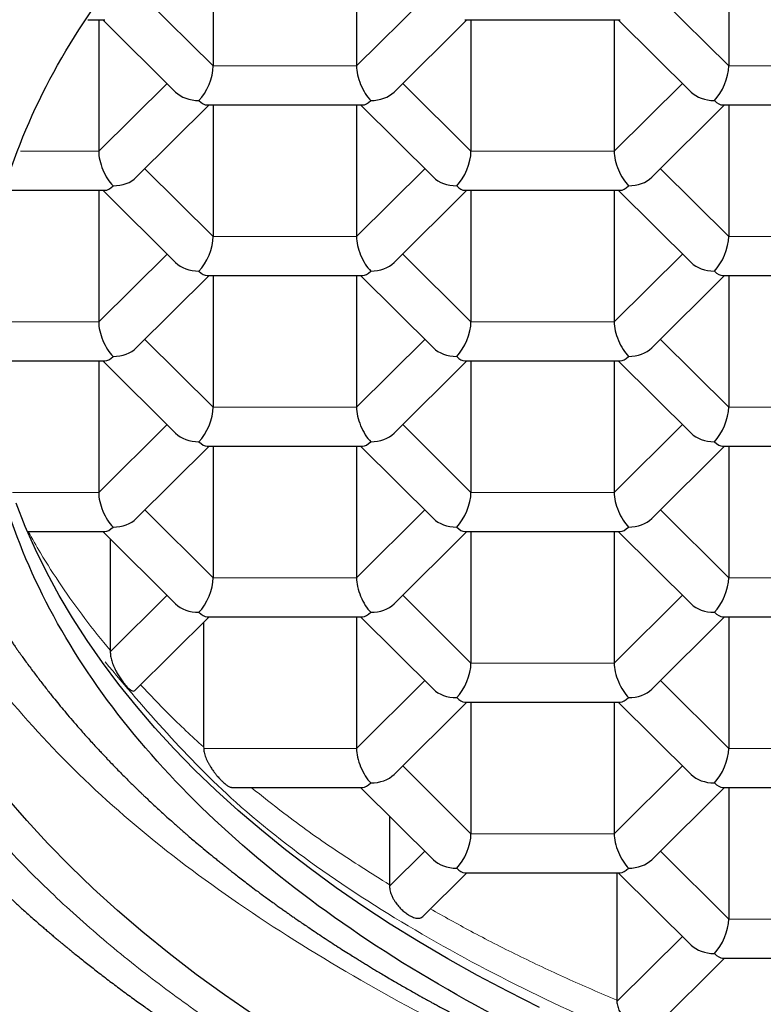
# Model space of a CAD drawing. Header units: millimetres. Extents: x 8 to 532, y 12 to 403.
# Tile 23 of 46: x 272 to 276, y 334 to 339. Entities that reach past the tile are written whole.
import ezdxf

# ---------------------------------------------------------------- set-up
doc = ezdxf.new("R2010")
doc.units = ezdxf.units.MM

msp = doc.modelspace()

# ---------------------------------------------------------------- linework, layer by layer
at = {"color": 7, "linetype": 'Continuous', "lineweight": 30}
for p, q in [((273.144, 339.4248), (273.144, 338.7611)), ((273.8657, 339.4248), (273.8657, 338.7611)), ((275.742, 339.4248), (275.742, 338.7611)), ((272.5119, 338.9946), (272.5974, 338.9946)), ((272.5666, 338.9946), (272.5666, 338.3309)), ((272.5872, 338.9946), (272.9543, 338.6299)), ((274.0553, 338.6299), (274.4224, 338.9946)), ((274.4122, 338.9946), (275.1955, 338.9946)), ((274.443, 338.9946), (274.443, 338.3309)), ((275.1647, 338.9946), (275.1647, 338.3309)), ((275.1853, 338.9946), (275.5524, 338.6299)), ((272.7562, 338.1997), (273.1233, 338.5644)), ((273.1132, 338.5644), (273.8964, 338.5644)), ((273.144, 338.5644), (273.144, 337.9007)), ((273.8657, 338.5644), (273.8657, 337.9007)), ((273.8863, 338.5644), (274.2534, 338.1997)), ((275.3543, 338.1997), (275.7214, 338.5644)), ((275.7113, 338.5644), (276.4945, 338.5644)), ((275.742, 338.5644), (275.742, 337.9007)), ((272.1045, 338.1342), (272.5974, 338.1342)), ((272.5666, 338.1342), (272.5666, 337.4706)), ((272.5872, 338.1342), (272.9543, 337.7695)), ((274.0553, 337.7695), (274.4224, 338.1342)), ((274.4122, 338.1342), (275.1955, 338.1342)), ((274.443, 338.1342), (274.443, 337.4706)), ((275.1647, 338.1342), (275.1647, 337.4706)), ((275.1853, 338.1342), (275.5524, 337.7695)), ((272.7562, 337.3394), (273.1233, 337.704)), ((273.1132, 337.704), (273.8964, 337.704)), ((273.144, 337.704), (273.144, 337.0404)), ((273.8657, 337.704), (273.8657, 337.0404)), ((273.8863, 337.704), (274.2534, 337.3394)), ((275.3543, 337.3394), (275.7214, 337.704)), ((275.7113, 337.704), (276.4945, 337.704)), ((275.742, 337.704), (275.742, 337.0404)), ((271.9859, 337.2739), (272.5974, 337.2739)), ((272.5666, 337.2739), (272.5666, 336.6102)), ((272.5872, 337.2739), (272.9543, 336.9092)), ((274.0553, 336.9092), (274.4224, 337.2739)), ((274.4122, 337.2739), (275.1955, 337.2739)), ((274.443, 337.2739), (274.443, 336.6102)), ((275.1647, 337.2739), (275.1647, 336.6102)), ((275.1853, 337.2739), (275.5524, 336.9092)), ((272.7562, 336.479), (273.1233, 336.8437)), ((273.1132, 336.8437), (273.8964, 336.8437)), ((273.144, 336.8437), (273.144, 336.18)), ((273.8657, 336.8437), (273.8657, 336.18)), ((273.8863, 336.8437), (274.2534, 336.479)), ((275.3543, 336.479), (275.7214, 336.8437)), ((275.7113, 336.8437), (276.4945, 336.8437)), ((275.742, 336.8437), (275.742, 336.18)), ((272.2077, 336.4135), (272.5974, 336.4135)), ((272.5872, 336.4135), (272.9543, 336.0488)), ((274.0553, 336.0488), (274.4224, 336.4135)), ((274.4122, 336.4135), (275.1955, 336.4135)), ((274.443, 336.4135), (274.443, 335.7498)), ((275.1647, 336.4135), (275.1647, 335.7498)), ((275.1853, 336.4135), (275.5524, 336.0488)), ((272.6242, 336.3768), (272.6242, 335.8144)), ((272.7501, 335.6125), (273.1233, 335.9833)), ((273.1132, 335.9833), (273.8964, 335.9833)), ((273.8657, 335.9833), (273.8657, 335.3196)), ((273.8863, 335.9833), (274.2534, 335.6186)), ((275.3543, 335.6186), (275.7214, 335.9833)), ((275.7113, 335.9833), (276.4945, 335.9833)), ((275.742, 335.9833), (275.742, 335.3196)), ((273.0942, 335.9544), (273.0942, 335.327)), ((274.0553, 335.1884), (274.4224, 335.5531)), ((274.4122, 335.5531), (275.1955, 335.5531)), ((274.443, 335.5531), (274.443, 334.8895)), ((275.1647, 335.5531), (275.1647, 334.8895)), ((275.1853, 335.5531), (275.5524, 335.1884)), ((273.2392, 335.1229), (273.8964, 335.1229)), ((273.8863, 335.1229), (274.2534, 334.7583)), ((275.3543, 334.7583), (275.7214, 335.1229)), ((275.7113, 335.1229), (276.4945, 335.1229)), ((275.742, 335.1229), (275.742, 334.4593)), ((274.032, 334.9782), (274.032, 334.6319)), ((274.1998, 334.4716), (274.4224, 334.6928)), ((274.4122, 334.6928), (275.1955, 334.6928)), ((275.1782, 334.6928), (275.1782, 334.0499)), ((275.1853, 334.6928), (275.5524, 334.3281)), ((275.3676, 333.9111), (275.7214, 334.2626)), ((275.7113, 334.2626), (276.4945, 334.2626))]:
    msp.add_line(p, q, dxfattribs=at)
at = {"color": 8, "linetype": 'Continuous', "lineweight": 0}
for p, q in [((272.7996, 339.1032), (273.144, 338.7611)), ((273.8657, 338.7611), (274.21, 339.1032)), ((275.3977, 339.1032), (275.742, 338.7611)), ((273.144, 338.7611), (273.8657, 338.7611)), ((275.742, 338.7611), (276.4637, 338.7611)), ((272.5666, 338.3309), (272.9109, 338.673)), ((274.0987, 338.673), (274.443, 338.3309)), ((275.1647, 338.3309), (275.509, 338.673)), ((272.1727, 338.3309), (272.5666, 338.3309)), ((274.443, 338.3309), (275.1647, 338.3309)), ((272.7996, 338.2428), (273.144, 337.9007)), ((273.8657, 337.9007), (274.21, 338.2428)), ((275.3977, 338.2428), (275.742, 337.9007)), ((273.144, 337.9007), (273.8657, 337.9007)), ((275.742, 337.9007), (276.4637, 337.9007)), ((272.5666, 337.4706), (272.9109, 337.8126)), ((274.0987, 337.8126), (274.443, 337.4706)), ((275.1647, 337.4706), (275.509, 337.8126)), ((271.9879, 337.4706), (272.5666, 337.4706)), ((274.443, 337.4706), (275.1647, 337.4706)), ((272.7996, 337.3825), (273.144, 337.0404)), ((273.8657, 337.0404), (274.21, 337.3825)), ((275.3977, 337.3825), (275.742, 337.0404)), ((273.144, 337.0404), (273.8657, 337.0404)), ((275.742, 337.0404), (276.4637, 337.0404)), ((272.5666, 336.6102), (272.9109, 336.9523)), ((274.0987, 336.9523), (274.443, 336.6102)), ((275.1647, 336.6102), (275.509, 336.9523)), ((272.1319, 336.6102), (272.5666, 336.6102)), ((274.443, 336.6102), (275.1647, 336.6102)), ((272.7996, 336.5221), (273.144, 336.18)), ((273.8657, 336.18), (274.21, 336.5221)), ((275.3977, 336.5221), (275.742, 336.18)), ((273.144, 336.18), (273.8657, 336.18)), ((275.742, 336.18), (276.4637, 336.18)), ((272.6242, 335.807), (272.9109, 336.0919)), ((274.0987, 336.0919), (274.443, 335.7498)), ((275.1647, 335.7498), (275.509, 336.0919)), ((274.443, 335.7498), (275.1647, 335.7498)), ((273.8657, 335.3196), (274.21, 335.6617)), ((275.3977, 335.6617), (275.742, 335.3196)), ((273.0942, 335.3196), (273.8657, 335.3196)), ((275.742, 335.3196), (276.4637, 335.3196)), ((274.0987, 335.2315), (274.443, 334.8895)), ((275.1647, 334.8895), (275.509, 335.2315)), ((274.443, 334.8895), (275.1647, 334.8895)), ((274.032, 334.6245), (274.21, 334.8014)), ((275.3977, 334.8014), (275.742, 334.4593)), ((275.742, 334.4593), (276.4637, 334.4593)), ((275.1782, 334.0425), (275.509, 334.3712))]:
    msp.add_line(p, q, dxfattribs=at)
at = {"color": 7, "linetype": 'Continuous', "lineweight": 30, "flags": 128}
for points in [[(274.7882, 334.0137), (274.6302, 334.0932), (274.476, 334.175), (274.3255, 334.259), (274.1789, 334.3454), (274.0363, 334.4338), (273.8977, 334.5244), (273.7634, 334.6171), (273.6333, 334.7117), (273.5076, 334.8083), (273.3864, 334.9067), (273.2697, 335.0069), (273.1576, 335.1088), (273.0501, 335.2123), (272.9475, 335.3175), (272.8497, 335.4241), (272.7568, 335.5322), (272.6688, 335.6416), (272.5859, 335.7524), (272.508, 335.8643), (272.4353, 335.9773), (272.3678, 336.0914), (272.3055, 336.2065), (272.2484, 336.3225), (272.1967, 336.4393), (272.1504, 336.5568)], [(273.3464, 333.9757), (273.2, 334.0767), (273.0582, 334.1799), (272.9211, 334.2852), (272.7889, 334.3925), (272.6616, 334.5017), (272.5394, 334.6128), (272.4223, 334.7258), (272.3104, 334.8404), (272.2037, 334.9567), (272.1024, 335.0745)], [(274.1321, 334.4778), (274.1371, 334.4749), (274.1423, 334.4722), (274.1478, 334.4697), (274.1534, 334.4674), (274.1591, 334.4655), (274.1649, 334.464), (274.1769, 334.4627), (274.1847, 334.4635), (274.1891, 334.4648), (274.1903, 334.4652), (274.1906, 334.4654), (274.1907, 334.4654), (274.1908, 334.4654), (274.1908, 334.4654), (274.1908, 334.4654), (274.1908, 334.4654), (274.1995, 334.472)]]:
    msp.add_lwpolyline(points, dxfattribs=at)
at = {"color": 7, "linetype": 'Continuous', "lineweight": 30}
for centre, major_axis, ratio, start_param, end_param in [((273.0718, 338.6894), (0.0508, 0.1232), 0.416123, 3.922369, 5.493165), ((273.9378, 338.6894), (-0.0508, 0.1232), 0.416123, 0.79002, 2.360817), ((275.6699, 338.6894), (0.0508, 0.1232), 0.416123, 3.922369, 5.493165), ((273.0718, 338.6894), (0.1443, 0), 0.709406, 3.761702, 4.712389), ((273.9378, 338.6894), (0.1443, 0), 0.709406, 4.712389, 5.663076), ((275.6699, 338.6894), (0.1443, 0), 0.709406, 3.761702, 4.712389), ((273.0718, 338.6894), (-0.0508, 0.1232), 0.416123, 2.360817, 2.971682), ((273.9378, 338.6894), (0.0508, 0.1232), 0.416123, 3.311504, 3.922369), ((275.6699, 338.6894), (-0.0508, 0.1232), 0.416123, 2.360817, 2.971682), ((272.6388, 338.2592), (-0.0508, 0.1232), 0.416123, 0.79002, 2.360817), ((274.3708, 338.2592), (0.0508, 0.1232), 0.416123, 3.922369, 5.493165), ((275.2369, 338.2592), (-0.0508, 0.1232), 0.416123, 0.79002, 2.360817), ((272.6388, 338.2592), (0.1443, 0), 0.709406, 4.712389, 5.663076), ((274.3708, 338.2592), (0.1443, 0), 0.709406, 3.761702, 4.712389), ((275.2369, 338.2592), (0.1443, 0), 0.709406, 4.712389, 5.663076), ((272.6388, 338.2592), (0.0508, 0.1232), 0.416123, 3.311504, 3.922369), ((274.3708, 338.2592), (-0.0508, 0.1232), 0.416123, 2.360817, 2.971682), ((275.2369, 338.2592), (0.0508, 0.1232), 0.416123, 3.311504, 3.922369), ((273.0718, 337.829), (0.0508, 0.1232), 0.416123, 3.922369, 5.493165), ((273.9378, 337.829), (-0.0508, 0.1232), 0.416123, 0.79002, 2.360817), ((275.6699, 337.829), (0.0508, 0.1232), 0.416123, 3.922369, 5.493165), ((273.0718, 337.829), (0.1443, 0), 0.709406, 3.761702, 4.712389), ((273.9378, 337.829), (0.1443, 0), 0.709406, 4.712389, 5.663076), ((275.6699, 337.829), (0.1443, 0), 0.709406, 3.761702, 4.712389), ((273.0718, 337.829), (-0.0508, 0.1232), 0.416123, 2.360817, 2.971682), ((273.9378, 337.829), (0.0508, 0.1232), 0.416123, 3.311504, 3.922369), ((275.6699, 337.829), (-0.0508, 0.1232), 0.416123, 2.360817, 2.971682), ((272.6388, 337.3989), (-0.0508, 0.1232), 0.416123, 0.79002, 2.360817), ((274.3708, 337.3989), (0.0508, 0.1232), 0.416123, 3.922369, 5.493165), ((275.2369, 337.3989), (-0.0508, 0.1232), 0.416123, 0.79002, 2.360817), ((272.6388, 337.3989), (0.1443, 0), 0.709406, 4.712389, 5.663076), ((274.3708, 337.3989), (0.1443, 0), 0.709406, 3.761702, 4.712389), ((275.2369, 337.3989), (0.1443, 0), 0.709406, 4.712389, 5.663076), ((272.6388, 337.3989), (0.0508, 0.1232), 0.416123, 3.311504, 3.922369), ((274.3708, 337.3989), (-0.0508, 0.1232), 0.416123, 2.360817, 2.971682), ((275.2369, 337.3989), (0.0508, 0.1232), 0.416123, 3.311504, 3.922369), ((273.0718, 336.9687), (0.0508, 0.1232), 0.416123, 3.922369, 5.493165), ((273.9378, 336.9687), (-0.0508, 0.1232), 0.416123, 0.79002, 2.360817), ((275.6699, 336.9687), (0.0508, 0.1232), 0.416123, 3.922369, 5.493165), ((273.0718, 336.9687), (0.1443, 0), 0.709406, 3.761702, 4.712389), ((273.9378, 336.9687), (0.1443, 0), 0.709406, 4.712389, 5.663076), ((275.6699, 336.9687), (0.1443, 0), 0.709406, 3.761702, 4.712389), ((273.0718, 336.9687), (-0.0508, 0.1232), 0.416123, 2.360817, 2.971682), ((273.9378, 336.9687), (0.0508, 0.1232), 0.416123, 3.311504, 3.922369), ((275.6699, 336.9687), (-0.0508, 0.1232), 0.416123, 2.360817, 2.971682), ((272.6388, 336.5385), (-0.0508, 0.1232), 0.416123, 0.79002, 2.360817), ((274.3708, 336.5385), (0.0508, 0.1232), 0.416123, 3.922369, 5.493165), ((275.2369, 336.5385), (-0.0508, 0.1232), 0.416123, 0.79002, 2.360817), ((272.6388, 336.5385), (0.1443, 0), 0.709406, 4.712389, 5.663076), ((274.3708, 336.5385), (0.1443, 0), 0.709406, 3.761702, 4.712389), ((275.2369, 336.5385), (0.1443, 0), 0.709406, 4.712389, 5.663076), ((272.6388, 336.5385), (0.0508, 0.1232), 0.416123, 3.311504, 3.922369), ((274.3708, 336.5385), (-0.0508, 0.1232), 0.416123, 2.360817, 2.971682), ((275.2369, 336.5385), (0.0508, 0.1232), 0.416123, 3.311504, 3.922369), ((273.0718, 336.1083), (0.0508, 0.1232), 0.416123, 3.922369, 5.493165), ((273.9378, 336.1083), (-0.0508, 0.1232), 0.416123, 0.79002, 2.360817), ((275.6699, 336.1083), (0.0508, 0.1232), 0.416123, 3.922369, 5.493165), ((273.0718, 336.1083), (0.1443, 0), 0.709406, 3.761702, 4.712389), ((273.9378, 336.1083), (0.1443, 0), 0.709406, 4.712389, 5.663076), ((275.6699, 336.1083), (0.1443, 0), 0.709406, 3.761702, 4.712389), ((273.0718, 336.1083), (-0.0508, 0.1232), 0.416123, 2.360817, 2.971682), ((273.9378, 336.1083), (0.0508, 0.1232), 0.416123, 3.311504, 3.922369), ((275.6699, 336.1083), (-0.0508, 0.1232), 0.416123, 2.360817, 2.971682), ((274.3708, 335.6781), (0.0508, 0.1232), 0.416123, 3.922369, 5.493165), ((275.2369, 335.6781), (-0.0508, 0.1232), 0.416123, 0.79002, 2.360817), ((274.3708, 335.6781), (0.1443, 0), 0.709406, 3.761702, 4.712389), ((275.2369, 335.6781), (0.1443, 0), 0.709406, 4.712389, 5.663076), ((274.3708, 335.6781), (-0.0508, 0.1232), 0.416123, 2.360817, 2.971682), ((275.2369, 335.6781), (0.0508, 0.1232), 0.416123, 3.311504, 3.922369), ((273.9378, 335.2479), (-0.0508, 0.1232), 0.416123, 0.79002, 2.360817), ((275.6699, 335.2479), (0.0508, 0.1232), 0.416123, 3.922369, 5.493165), ((273.9378, 335.2479), (0.1443, 0), 0.709406, 4.712389, 5.663076), ((275.6699, 335.2479), (0.1443, 0), 0.709406, 3.761702, 4.712389), ((273.9378, 335.2479), (0.0508, 0.1232), 0.416123, 3.311504, 3.922369), ((275.6699, 335.2479), (-0.0508, 0.1232), 0.416123, 2.360817, 2.971682), ((274.3708, 334.8178), (0.0508, 0.1232), 0.416123, 3.922369, 5.493165), ((275.2369, 334.8178), (-0.0508, 0.1232), 0.416123, 0.79002, 2.360817), ((274.3708, 334.8178), (0.1443, 0), 0.709406, 3.761702, 4.712389), ((275.2369, 334.8178), (0.1443, 0), 0.709406, 4.712389, 5.663076), ((274.3708, 334.8178), (-0.0508, 0.1232), 0.416123, 2.360817, 2.971682), ((275.2369, 334.8178), (0.0508, 0.1232), 0.416123, 3.311504, 3.922369), ((275.6699, 334.3876), (0.0508, 0.1232), 0.416123, 3.922369, 5.493165), ((275.6699, 334.3876), (0.1443, 0), 0.709406, 3.761702, 4.712389), ((275.6699, 334.3876), (-0.0508, 0.1232), 0.416123, 2.360817, 2.971682)]:
    msp.add_ellipse(centre, major_axis=major_axis, ratio=ratio, start_param=start_param, end_param=end_param, dxfattribs=at)
at = {"color": 8, "linetype": 'Continuous', "lineweight": 0}
msp.add_open_spline([(270.65, 337.5628), (270.6654, 337.7968), (270.6963, 338.2648), (270.9447, 338.9548), (271.3365, 339.621), (271.8796, 340.252), (272.5609, 340.8369), (273.3697, 341.3658), (274.2918, 341.8297), (275.3116, 342.2205), (276.4117, 342.532), (277.5731, 342.7567), (278.7761, 342.8992), (279.592, 342.9169), (280, 342.9258)], degree=3, dxfattribs=at)
for points, knots in [([(280, 342.3687), (279.9178, 342.3683), (279.7533, 342.3674), (279.5067, 342.3613), (279.2604, 342.3516), (279.0146, 342.3379), (278.7711, 342.3205), (278.5298, 342.2994), (278.2911, 342.2747), (278.0536, 342.2464), (277.816, 342.2141), (277.5783, 342.1779), (277.3409, 342.1377), (277.1056, 342.0937), (276.8725, 342.046), (276.6418, 341.9946), (276.4137, 341.9396), (276.1883, 341.8809), (275.9659, 341.8187), (275.7465, 341.753), (275.5304, 341.6839), (275.3178, 341.6113), (275.1087, 341.5354), (274.9034, 341.4562), (274.7076, 341.376), (274.521, 341.2953), (274.3435, 341.2143), (274.1696, 341.1308), (273.9995, 341.0448), (273.8332, 340.9563), (273.666, 340.8628), (273.4986, 340.764), (273.3315, 340.6597), (273.1694, 340.5529), (273.0125, 340.4435), (272.8618, 340.3324), (272.7174, 340.2196), (272.5791, 340.1053), (272.4463, 339.9889), (272.3181, 339.8697), (272.1949, 339.7478), (272.0767, 339.623), (271.9647, 339.4965), (271.8587, 339.3682), (271.759, 339.2383), (271.6655, 339.1069), (271.5784, 338.9741), (271.4977, 338.8399), (271.4236, 338.7045), (271.356, 338.568), (271.2949, 338.4305), (271.2406, 338.292), (271.1929, 338.1528), (271.1531, 338.0167), (271.1206, 337.884), (271.0947, 337.7548), (271.0746, 337.6252), (271.0602, 337.4954), (271.0515, 337.3654), (271.0485, 337.2315), (271.0518, 337.0938), (271.062, 336.9523), (271.079, 336.811), (271.1028, 336.67), (271.1333, 336.5303), (271.1701, 336.392), (271.2132, 336.2551), (271.2628, 336.1189), (271.3191, 335.9826), (271.3824, 335.8464), (271.4527, 335.7103), (271.5295, 335.5753), (271.6128, 335.4416), (271.7025, 335.3093), (271.7985, 335.1784), (271.9008, 335.0492), (272.0093, 334.9216), (272.1239, 334.7957), (272.2445, 334.6717), (272.371, 334.5497), (272.5034, 334.4298), (272.6415, 334.312), (272.7812, 334.1996), (272.9218, 334.0925), (273.0629, 333.9907), (273.2085, 333.8909), (273.3584, 333.7932), (273.5126, 333.6978), (273.6756, 333.6019), (273.8477, 333.5058), (274.0294, 333.41), (274.2156, 333.317), (274.4061, 333.227), (274.5998, 333.1405), (274.7964, 333.0577), (274.9956, 332.9784), (275.1984, 332.9022), (275.4062, 332.8287), (275.6189, 332.758), (275.8363, 332.6903), (276.0569, 332.626), (276.2805, 332.5653), (276.507, 332.5081), (276.7362, 332.4545), (276.9678, 332.4046), (277.2018, 332.3584), (277.4379, 332.3159), (277.676, 332.2771), (277.9158, 332.2421), (278.1573, 332.211), (278.4001, 332.1837), (278.6374, 332.1609), (278.8689, 332.1422), (279.0942, 332.1274), (279.3202, 332.1159), (279.5466, 332.1077), (279.7732, 332.1026), (279.9244, 332.102), (280, 332.1016)], [0, 0, 0, 0, 0.008774, 0.017551, 0.02633, 0.035111, 0.043893, 0.052519, 0.061145, 0.069771, 0.078398, 0.087201, 0.096003, 0.104805, 0.113607, 0.122408, 0.131209, 0.14001, 0.14881, 0.15761, 0.16641, 0.175209, 0.184009, 0.192808, 0.201608, 0.209674, 0.21774, 0.225806, 0.233872, 0.241938, 0.250005, 0.258785, 0.267566, 0.276346, 0.285127, 0.293908, 0.302532, 0.311157, 0.319781, 0.328405, 0.337205, 0.346005, 0.354805, 0.363605, 0.372405, 0.381204, 0.390004, 0.398803, 0.407602, 0.416401, 0.425199, 0.433998, 0.442796, 0.451594, 0.45966, 0.467725, 0.47579, 0.483855, 0.49192, 0.499986, 0.508765, 0.517545, 0.526325, 0.535105, 0.543886, 0.552511, 0.561135, 0.56976, 0.578385, 0.587187, 0.595989, 0.604791, 0.613593, 0.622395, 0.631198, 0.64, 0.648802, 0.657604, 0.666406, 0.675208, 0.68401, 0.692811, 0.701612, 0.709679, 0.717746, 0.725813, 0.73388, 0.741946, 0.750012, 0.758791, 0.767571, 0.77635, 0.785129, 0.793908, 0.802531, 0.811153, 0.819776, 0.828398, 0.837197, 0.845996, 0.854795, 0.863595, 0.872394, 0.881194, 0.889995, 0.898795, 0.907596, 0.916397, 0.925197, 0.933998, 0.942799, 0.9516, 0.959668, 0.967735, 0.975802, 0.983868, 0.991934, 1, 1, 1, 1]), ([(275.7068, 333.3959), (275.5148, 333.4515), (274.8116, 333.6551), (273.7799, 334.1782), (272.6745, 334.9349), (271.87, 335.8107), (271.3668, 336.712), (271.3033, 337.3219), (271.274, 337.6035)], [0, 0, 0, 0, 0.071759, 0.262853, 0.453946, 0.64504, 0.836133, 1, 1, 1, 1]), ([(272.2119, 336.4135), (272.2318, 336.3775), (272.2829, 336.2852), (272.3778, 336.1391), (272.494, 335.975), (272.5808, 335.8679), (272.6242, 335.8144)], [0, 0, 0, 0, 0.175867, 0.450578, 0.725289, 1, 1, 1, 1]), ([(280, 332.981), (279.4693, 332.9983), (278.4079, 333.0329), (276.8775, 333.3096), (275.4652, 333.739), (274.2343, 334.3233), (273.2395, 334.9987), (272.803, 335.5144), (272.5987, 335.7558)], [0, 0, 0, 0, 0.170053, 0.340107, 0.51016, 0.680214, 0.850267, 1, 1, 1, 1]), ([(272.778, 335.6402), (272.8246, 335.5905), (272.9243, 335.4842), (273.0352, 335.3816), (273.0942, 335.327)], [0, 0, 0, 0, 0.467623, 1, 1, 1, 1]), ([(273.3356, 335.1229), (273.39, 335.0791), (273.5238, 334.9712), (273.7554, 334.8067), (273.9398, 334.6902), (274.032, 334.6319)], [0, 0, 0, 0, 0.254608, 0.627304, 1, 1, 1, 1]), ([(274.2387, 334.5103), (274.3059, 334.4725), (274.4489, 334.3922), (274.6782, 334.2757), (274.9233, 334.1592), (275.0932, 334.0863), (275.1782, 334.0499)], [0, 0, 0, 0, 0.228157, 0.485438, 0.742719, 1, 1, 1, 1])]:
    msp.add_open_spline(points, degree=3, knots=knots, dxfattribs=at)
at = {"color": 7, "linetype": 'Continuous', "lineweight": 30}
msp.add_open_spline([(280, 332.7551), (279.6498, 332.7627), (278.9495, 332.7779), (277.917, 332.9001), (276.9202, 333.093), (275.976, 333.3604), (275.1007, 333.6958), (274.3092, 334.0939), (273.6151, 334.5479), (273.0303, 335.05), (272.5647, 335.5915), (272.2263, 336.1633), (272.0209, 336.7555), (271.952, 337.358), (272.0209, 337.9606), (272.2263, 338.5528), (272.5647, 339.1245), (273.0303, 339.6661), (273.6151, 340.1681), (274.3092, 340.6221), (275.1007, 341.0203), (275.976, 341.3556), (276.9202, 341.623), (277.917, 341.8159), (278.9495, 341.9382), (279.6498, 341.9534), (280, 341.961)], degree=3, dxfattribs=at)
for points, knots in [([(270.6495, 337.5625), (270.6496, 337.5533), (270.6496, 337.534), (270.65, 337.5078), (270.6505, 337.4831), (270.6512, 337.4579), (270.652, 337.4335), (270.653, 337.4099), (270.6541, 337.3872), (270.6555, 337.3616), (270.6574, 337.3326), (270.6599, 337.2987), (270.6629, 337.2634), (270.6666, 337.224), (270.6713, 337.1803), (270.6773, 337.1314), (270.683, 337.0899), (270.688, 337.0565), (270.6918, 337.0319), (270.6957, 337.0079), (270.6995, 336.9856), (270.7029, 336.9666), (270.706, 336.9498), (270.7091, 336.9333), (270.7126, 336.9147), (270.7168, 336.8937), (270.7214, 336.8714), (270.7262, 336.8486), (270.7311, 336.8264), (270.7359, 336.8053), (270.7404, 336.7861), (270.7444, 336.769), (270.7481, 336.7539), (270.7517, 336.7394), (270.7564, 336.7205), (270.7628, 336.6957), (270.7709, 336.6657), (270.7794, 336.6349), (270.7882, 336.6044), (270.7971, 336.5744), (270.806, 336.5452), (270.8147, 336.5178), (270.8231, 336.4917), (270.8313, 336.4668), (270.8398, 336.4418), (270.8483, 336.4174), (270.8566, 336.3942), (270.8645, 336.3722), (270.8725, 336.3505), (270.8811, 336.3277), (270.8906, 336.303), (270.9009, 336.2767), (270.9117, 336.2498), (270.9225, 336.2235), (270.9336, 336.1972), (270.9446, 336.1713), (270.9552, 336.1469), (270.9636, 336.128), (270.9702, 336.1133), (270.976, 336.1006), (270.9829, 336.0856), (270.9916, 336.0667), (271.0017, 336.0453), (271.0125, 336.0227), (271.0226, 336.0018), (271.032, 335.9829), (271.0404, 335.9659), (271.0482, 335.9505), (271.0553, 335.9366), (271.0618, 335.924), (271.0681, 335.9117), (271.0751, 335.8983), (271.0835, 335.8823), (271.0935, 335.8637), (271.112, 335.8294), (271.139, 335.7807), (271.1668, 335.7326), (271.1863, 335.6996), (271.1967, 335.6824), (271.2054, 335.668), (271.2126, 335.6561), (271.2193, 335.6452), (271.2279, 335.6313), (271.2396, 335.6125), (271.2548, 335.5884), (271.269, 335.5663), (271.2813, 335.5473), (271.2912, 335.5322), (271.3017, 335.5164), (271.3127, 335.4999), (271.3242, 335.4827), (271.3362, 335.4651), (271.3478, 335.4482), (271.3584, 335.4328), (271.3674, 335.42), (271.3747, 335.4097), (271.3808, 335.401), (271.3866, 335.3928), (271.3929, 335.3839), (271.4029, 335.37), (271.4173, 335.35), (271.4372, 335.323), (271.4602, 335.292), (271.4866, 335.2571), (271.5105, 335.2262), (271.5301, 335.2012), (271.5433, 335.1846), (271.5543, 335.1708), (271.563, 335.1599), (271.5702, 335.1511), (271.5783, 335.1411), (271.5888, 335.1282), (271.6024, 335.1116), (271.6202, 335.0901), (271.6422, 335.0639), (271.6685, 335.033), (271.6972, 335), (271.7222, 334.9715), (271.7423, 334.9491), (271.7556, 334.9342), (271.7667, 334.9219), (271.7753, 334.9125), (271.7817, 334.9055), (271.7897, 334.8969), (271.8011, 334.8845), (271.8168, 334.8676), (271.8349, 334.8483), (271.8551, 334.8269), (271.8783, 334.8027), (271.9013, 334.7789), (271.9237, 334.7561), (271.9448, 334.7347), (271.9676, 334.712), (271.9921, 334.6878), (272.0181, 334.6624), (272.0424, 334.639), (272.0633, 334.6191), (272.0795, 334.6037), (272.0935, 334.5906), (272.1063, 334.5786), (272.119, 334.5669), (272.1342, 334.5528), (272.1521, 334.5364), (272.1727, 334.5176), (272.1942, 334.4983), (272.2177, 334.4773), (272.2442, 334.4539), (272.2689, 334.4323), (272.2908, 334.4134), (272.3092, 334.3976), (272.3281, 334.3815), (272.3466, 334.3659), (272.3631, 334.352), (272.377, 334.3405), (272.388, 334.3313), (272.3971, 334.3238), (272.4074, 334.3153), (272.421, 334.3042), (272.4391, 334.2894), (272.4607, 334.272), (272.4851, 334.2524), (272.5113, 334.2316), (272.5496, 334.2015), (272.5997, 334.1628), (272.6517, 334.1235), (272.6933, 334.0926), (272.7244, 334.0697), (272.755, 334.0475), (272.784, 334.0267), (272.8102, 334.008), (272.833, 333.9919), (272.8524, 333.9783), (272.8686, 333.967), (272.8806, 333.9587), (272.8893, 333.9527), (272.8968, 333.9475), (272.9059, 333.9413), (272.9176, 333.9332), (272.9321, 333.9233), (272.9505, 333.9108), (272.9728, 333.8958), (272.9978, 333.8791), (273.023, 333.8624), (273.0533, 333.8425), (273.088, 333.8198), (273.1269, 333.7949), (273.1646, 333.771), (273.2028, 333.747), (273.2433, 333.7219), (273.2792, 333.6999), (273.31, 333.6813), (273.3339, 333.6669), (273.3564, 333.6536), (273.3757, 333.6421), (273.3912, 333.633), (273.4027, 333.6262), (273.4107, 333.6215), (273.4168, 333.618), (273.4248, 333.6133), (273.437, 333.6063), (273.4544, 333.5962), (273.4758, 333.5838), (273.5014, 333.5693), (273.5308, 333.5526), (273.5641, 333.5339), (273.6013, 333.5133), (273.6426, 333.4906), (273.7354, 333.4403), (273.8805, 333.3644), (274.0801, 333.2658), (274.2848, 333.1702), (274.4506, 333.0973), (274.5746, 333.0449), (274.6537, 333.0122), (274.7308, 332.981), (274.804, 332.952), (274.8726, 332.9254), (274.9302, 332.9035), (274.9776, 332.8857), (275.0157, 332.8716), (275.0515, 332.8584), (275.085, 332.8462), (275.1163, 332.8349), (275.1446, 332.8248), (275.1675, 332.8167), (275.1842, 332.8108), (275.196, 332.8067), (275.2072, 332.8028), (275.2205, 332.7981), (275.2375, 332.7922), (275.2578, 332.7852), (275.2805, 332.7774), (275.305, 332.769), (275.3382, 332.7578), (275.3808, 332.7435), (275.4341, 332.7259), (275.4913, 332.7072), (275.5579, 332.686), (275.6345, 332.662), (275.7219, 332.6353), (275.8155, 332.6075), (275.9128, 332.5794), (276.0112, 332.5518), (276.1253, 332.5208), (276.2538, 332.4871), (276.3957, 332.4517), (276.5319, 332.4191), (276.6623, 332.3894), (276.7866, 332.3622), (276.8854, 332.3415), (276.9601, 332.3263), (277.0123, 332.3159), (277.0637, 332.3059), (277.1163, 332.2958), (277.1789, 332.2841), (277.2536, 332.2704), (277.3417, 332.2548), (277.437, 332.2386), (277.5395, 332.2219), (277.6494, 332.2047), (277.7642, 332.1878), (277.8836, 332.171), (278.0075, 332.1547), (278.1381, 332.1386), (278.2754, 332.1229), (278.4194, 332.1077), (278.5701, 332.0933), (278.7275, 332.0799), (278.8917, 332.0675), (279.0626, 332.0565), (279.2392, 332.0471), (279.4211, 332.0394), (279.6085, 332.0337), (279.8021, 332.03), (279.9334, 332.0296), (280, 332.0293)], [0, 0, 0, 0, 0.0025853, 0.0053812, 0.0083495, 0.0112513, 0.0140602, 0.016776, 0.0193782, 0.0218519, 0.0255095, 0.029254, 0.0331727, 0.0370828, 0.0422738, 0.0477065, 0.0533867, 0.0561028, 0.0588398, 0.061591, 0.0641145, 0.0662869, 0.0679621, 0.0697227, 0.0718025, 0.0742006, 0.0767399, 0.0792878, 0.0818443, 0.0841944, 0.0863885, 0.0883049, 0.0899438, 0.0914525, 0.0931888, 0.0963188, 0.0998228, 0.1033041, 0.1067515, 0.1101548, 0.1134614, 0.116664, 0.1194874, 0.1223133, 0.1251617, 0.1280061, 0.1306654, 0.1331056, 0.1355511, 0.1380946, 0.1409298, 0.1440443, 0.1471699, 0.1501972, 0.1531262, 0.1562892, 0.1591572, 0.161598, 0.1628511, 0.1642858, 0.1660293, 0.1680815, 0.1708696, 0.1735422, 0.1759852, 0.1781985, 0.1801823, 0.1819473, 0.1836405, 0.1850916, 0.186393, 0.1879608, 0.1898452, 0.1920462, 0.1945638, 0.2020327, 0.2093832, 0.2117783, 0.2138725, 0.2156015, 0.2169654, 0.2181572, 0.2195183, 0.2220125, 0.2249408, 0.2282792, 0.2300313, 0.2318702, 0.233796, 0.2358086, 0.237908, 0.2400942, 0.2422641, 0.2441293, 0.2457384, 0.2469945, 0.2479505, 0.2489447, 0.2500372, 0.2512278, 0.2541099, 0.2574494, 0.2612944, 0.2656545, 0.2705294, 0.272941, 0.2750627, 0.2768069, 0.2781735, 0.2791791, 0.2801699, 0.2819761, 0.2840867, 0.2865017, 0.2901644, 0.2941306, 0.2983799, 0.3029122, 0.3051436, 0.3071073, 0.3087017, 0.3099268, 0.3107826, 0.3114435, 0.3133151, 0.3156377, 0.3180925, 0.3209067, 0.3240848, 0.327688, 0.3303368, 0.3331829, 0.3362261, 0.3394665, 0.342904, 0.3464682, 0.3489369, 0.351014, 0.3527164, 0.3543191, 0.355919, 0.3575162, 0.3600975, 0.3626716, 0.3652507, 0.3681134, 0.3713745, 0.3750341, 0.377127, 0.379331, 0.3816459, 0.383942, 0.3859195, 0.38754, 0.3888417, 0.3898248, 0.390745, 0.392465, 0.3945773, 0.3970818, 0.3999778, 0.4030323, 0.4060596, 0.4130874, 0.4199639, 0.4234066, 0.4268102, 0.4301746, 0.433365, 0.4361913, 0.4386113, 0.4406788, 0.4423939, 0.4437567, 0.4444695, 0.4451585, 0.4461161, 0.4473527, 0.4488683, 0.4506628, 0.4531359, 0.4558233, 0.4584292, 0.4609487, 0.465148, 0.469083, 0.4727673, 0.4765486, 0.4805788, 0.484858, 0.4872178, 0.4896467, 0.4919073, 0.4937899, 0.4952946, 0.4964047, 0.4971503, 0.4976208, 0.4981705, 0.4994663, 0.5011445, 0.5032051, 0.5056479, 0.5084729, 0.5116195, 0.5151345, 0.519018, 0.5232679, 0.5411403, 0.5590606, 0.5770291, 0.5950462, 0.6017852, 0.6085285, 0.6150205, 0.6210921, 0.6267433, 0.6319744, 0.6352606, 0.6383563, 0.6412616, 0.6439765, 0.6465009, 0.648835, 0.6508184, 0.652006, 0.6528705, 0.6536428, 0.6547095, 0.6560766, 0.6577117, 0.6595672, 0.6615208, 0.66357, 0.6674672, 0.6716692, 0.6761762, 0.6809879, 0.6873089, 0.6940888, 0.7013272, 0.7089558, 0.7164816, 0.7238072, 0.7349143, 0.7455275, 0.755647, 0.7652731, 0.774406, 0.7830461, 0.7869483, 0.7907411, 0.7944245, 0.798159, 0.8021648, 0.8080045, 0.8143409, 0.821174, 0.8285038, 0.8363302, 0.8446532, 0.8529553, 0.8616989, 0.8708837, 0.8805098, 0.890577, 0.9010854, 0.9120347, 0.9234249, 0.9352559, 0.9475275, 0.9600088, 0.9729147, 0.9862452, 1, 1, 1, 1]), ([(271.6377, 336.8371), (271.6395, 336.8315), (271.6446, 336.8158), (271.6529, 336.7916), (271.6619, 336.7657), (271.6696, 336.7441), (271.676, 336.7266), (271.6832, 336.7073), (271.692, 336.6837), (271.7027, 336.6561), (271.7128, 336.6303), (271.7222, 336.6069), (271.7315, 336.5844), (271.7401, 336.5638), (271.7496, 336.5415), (271.7609, 336.5154), (271.7751, 336.4834), (271.7908, 336.4489), (271.8072, 336.4141), (271.8232, 336.3807), (271.8376, 336.3515), (271.8502, 336.3264), (271.8603, 336.3065), (271.8693, 336.2891), (271.8781, 336.2723), (271.8878, 336.254), (271.8987, 336.2335), (271.9111, 336.2108), (271.9254, 336.1849), (271.9418, 336.1559), (271.9598, 336.1244), (271.9787, 336.0922), (271.9971, 336.0615), (272.0141, 336.0338), (272.0281, 336.0112), (272.0397, 335.9926), (272.0501, 335.9763), (272.0613, 335.9589), (272.0741, 335.9391), (272.0884, 335.9174), (272.1032, 335.8952), (272.1172, 335.8744), (272.1301, 335.8555), (272.1418, 335.8385), (272.1526, 335.823), (272.1623, 335.8092), (272.1716, 335.796), (272.1829, 335.7802), (272.1974, 335.7602), (272.2147, 335.7365), (272.233, 335.7117), (272.2515, 335.6872), (272.2699, 335.663), (272.2881, 335.6394), (272.306, 335.6165), (272.3271, 335.5899), (272.3518, 335.5593), (272.3805, 335.5242), (272.4106, 335.4883), (272.4434, 335.4498), (272.4745, 335.4141), (272.5026, 335.3825), (272.5254, 335.3571), (272.5466, 335.3339), (272.5657, 335.3132), (272.5823, 335.2954), (272.5968, 335.2801), (272.6116, 335.2644), (272.6296, 335.2456), (272.6515, 335.2229), (272.676, 335.1979), (272.7013, 335.1724), (272.7235, 335.1503), (272.7413, 335.1328), (272.7537, 335.1207), (272.764, 335.1106), (272.7738, 335.1011), (272.7845, 335.0908), (272.7968, 335.0791), (272.813, 335.0637), (272.8331, 335.0448), (272.8572, 335.0223), (272.8832, 334.9983), (272.911, 334.9731), (272.9361, 334.9505), (272.9567, 334.9322), (272.9712, 334.9194), (272.9826, 334.9095), (272.9922, 334.901), (273.0017, 334.8928), (273.0159, 334.8805), (273.036, 334.8633), (273.0632, 334.8402), (273.095, 334.8135), (273.1239, 334.7896), (273.1486, 334.7694), (273.1675, 334.7541), (273.1861, 334.7392), (273.2029, 334.7258), (273.2167, 334.7148), (273.2275, 334.7063), (273.2398, 334.6966), (273.2562, 334.6838), (273.2789, 334.6662), (273.3058, 334.6456), (273.3364, 334.6223), (273.3707, 334.5966), (273.4029, 334.5728), (273.4319, 334.5516), (273.455, 334.5349), (273.4754, 334.5202), (273.4907, 334.5093), (273.502, 334.5014), (273.5111, 334.4949), (273.5208, 334.4881), (273.5338, 334.4789), (273.5507, 334.4672), (273.5719, 334.4525), (273.5951, 334.4365), (273.6194, 334.42), (273.6479, 334.4007), (273.6808, 334.3788), (273.7181, 334.3542), (273.7553, 334.33), (273.791, 334.3071), (273.8235, 334.2865), (273.8506, 334.2695), (273.8729, 334.2556), (273.892, 334.2438), (273.9111, 334.232), (273.9312, 334.2198), (273.9526, 334.2068), (273.9756, 334.193), (274.0019, 334.1773), (274.0327, 334.1591), (274.0687, 334.1381), (274.1032, 334.1181), (274.1348, 334.1001), (274.16, 334.0858), (274.1823, 334.0733), (274.1999, 334.0635), (274.2135, 334.0559), (274.2253, 334.0494), (274.2377, 334.0426), (274.2524, 334.0346), (274.2694, 334.0253), (274.2902, 334.014), (274.3146, 334.0009), (274.3418, 333.9863), (274.3696, 333.9717), (274.4205, 333.945), (274.4944, 333.907), (274.5879, 333.8604), (274.6758, 333.8178), (274.7564, 333.7798), (274.8324, 333.7448), (274.8995, 333.7146), (274.958, 333.6887), (275.009, 333.6665), (275.059, 333.6452), (275.1091, 333.624), (275.1512, 333.6066), (275.185, 333.5927), (275.2103, 333.5824), (275.2358, 333.5721), (275.2611, 333.562), (275.2845, 333.5527), (275.3042, 333.5449), (275.3188, 333.5392), (275.3294, 333.535), (275.3385, 333.5315), (275.3492, 333.5273), (275.363, 333.522), (275.3802, 333.5153), (275.4009, 333.5074), (275.4268, 333.4975), (275.4584, 333.4856), (275.4963, 333.4714), (275.5391, 333.4557), (275.5872, 333.4381), (275.6409, 333.4189), (275.7003, 333.3981), (275.7647, 333.3759), (275.8332, 333.3527), (275.9046, 333.3292), (275.978, 333.3055), (276.0744, 333.2752), (276.1955, 333.2384), (276.3432, 333.1956), (276.4974, 333.1531), (276.6582, 333.1112), (276.7967, 333.0771), (276.9109, 333.0503), (276.9988, 333.0304), (277.086, 333.0112), (277.1698, 332.9934), (277.2439, 332.9782), (277.3083, 332.9653), (277.3635, 332.9545), (277.4067, 332.9463), (277.4389, 332.9402), (277.4607, 332.9362), (277.4799, 332.9326), (277.4957, 332.9298), (277.5076, 332.9276), (277.516, 332.9261), (277.5219, 332.925), (277.5277, 332.924), (277.5353, 332.9226), (277.546, 332.9207), (277.5612, 332.918), (277.5816, 332.9144), (277.6076, 332.9098), (277.6384, 332.9045), (277.676, 332.8982), (277.7209, 332.8907), (277.7736, 332.8821), (277.8325, 332.8728), (277.8978, 332.8628), (277.9695, 332.8521), (278.0475, 332.841), (278.1314, 332.8296), (278.2209, 332.8179), (278.3162, 332.8062), (278.4178, 332.7945), (278.5256, 332.7828), (278.6397, 332.7714), (278.7602, 332.7604), (278.8871, 332.7499), (279.0225, 332.74), (279.1668, 332.7308), (279.3201, 332.7227), (279.4804, 332.716), (279.6475, 332.7109), (279.8215, 332.7076), (279.9398, 332.7071), (280, 332.7069)], [0, 0, 0, 0, 0.0022545, 0.0063016, 0.0098032, 0.0127596, 0.0151712, 0.0170402, 0.0209846, 0.025106, 0.0282444, 0.0315622, 0.0347647, 0.0375933, 0.0401044, 0.0440385, 0.0484459, 0.0534511, 0.0584906, 0.0630779, 0.0675028, 0.0708424, 0.07369, 0.0759091, 0.0782332, 0.0808444, 0.0837427, 0.086965, 0.0905939, 0.0948348, 0.0994648, 0.104172, 0.1087794, 0.1128116, 0.1162386, 0.1186572, 0.1209347, 0.1233997, 0.126313, 0.1296568, 0.1329976, 0.1361487, 0.1388706, 0.1414221, 0.1437277, 0.1457733, 0.1476031, 0.1496464, 0.1528872, 0.1566104, 0.1603605, 0.1640777, 0.1677617, 0.1713691, 0.17487, 0.1782644, 0.1836078, 0.1890137, 0.1945291, 0.2003439, 0.2070551, 0.211341, 0.2153549, 0.2190959, 0.2224333, 0.2252768, 0.2276266, 0.229829, 0.2328599, 0.2367372, 0.2408497, 0.2450322, 0.2492376, 0.2516854, 0.2536807, 0.2552236, 0.2566809, 0.2583875, 0.2603432, 0.2625481, 0.2660419, 0.2698342, 0.2738634, 0.2781295, 0.2826283, 0.2853246, 0.2875034, 0.2891648, 0.2904465, 0.2918417, 0.2933944, 0.2967958, 0.3007787, 0.3054151, 0.3107222, 0.313323, 0.3160589, 0.3188451, 0.3212432, 0.3231906, 0.3246875, 0.3258039, 0.3283967, 0.331564, 0.3353053, 0.3395477, 0.3442315, 0.3493565, 0.3526357, 0.3559253, 0.3586591, 0.3607814, 0.36202, 0.3631178, 0.3643976, 0.3658614, 0.3682716, 0.3710571, 0.3741709, 0.3773361, 0.3805073, 0.3852375, 0.3899812, 0.3947382, 0.3993615, 0.4034325, 0.4069258, 0.4094604, 0.4116905, 0.4140234, 0.4164929, 0.4190988, 0.4218411, 0.4249235, 0.4286637, 0.4329867, 0.4378922, 0.4410557, 0.4442143, 0.4468485, 0.4489335, 0.4504436, 0.4516375, 0.4530751, 0.4547864, 0.4567715, 0.4590302, 0.4620436, 0.4652548, 0.4684435, 0.4716092, 0.4827278, 0.4935535, 0.5029073, 0.5117288, 0.5199977, 0.5277153, 0.5334934, 0.538921, 0.5442167, 0.5495468, 0.5549112, 0.557558, 0.5602131, 0.5628765, 0.565548, 0.5681099, 0.5701594, 0.5716629, 0.5726207, 0.5734367, 0.5745048, 0.5759261, 0.5777005, 0.579828, 0.5823086, 0.5856852, 0.5895521, 0.5939091, 0.598756, 0.6042068, 0.6101674, 0.6166377, 0.6235365, 0.6306052, 0.6378243, 0.6451937, 0.6588979, 0.6730929, 0.6877784, 0.7029541, 0.7186195, 0.7266359, 0.7347746, 0.7429865, 0.7507276, 0.7578471, 0.7633054, 0.7683324, 0.7729281, 0.7750643, 0.7770898, 0.7788565, 0.7802812, 0.7813639, 0.7821046, 0.782548, 0.7829696, 0.7836628, 0.7846274, 0.7858635, 0.7877904, 0.7901415, 0.7929167, 0.7961161, 0.8002919, 0.8050215, 0.8103051, 0.8161424, 0.8225335, 0.8294784, 0.8369768, 0.8448624, 0.8532794, 0.862228, 0.8717078, 0.8817188, 0.8922608, 0.9033336, 0.9149371, 0.9276618, 0.9409683, 0.9548559, 0.9693242, 0.9843725, 1, 1, 1, 1]), ([(272.6248, 335.8146), (272.6248, 335.8071), (272.625, 335.7922), (272.6303, 335.7671), (272.6373, 335.7458), (272.6443, 335.7292), (272.6516, 335.7136), (272.6616, 335.6949), (272.6746, 335.674), (272.6886, 335.6542), (272.6975, 335.6436), (272.7021, 335.6381)], [0, 0, 0, 0, 0.127515, 0.252637, 0.376331, 0.438051, 0.499786, 0.612714, 0.733299, 0.862211, 1, 1, 1, 1]), ([(272.7021, 335.6381), (272.7067, 335.6332), (272.7157, 335.6233), (272.7275, 335.6138), (272.7377, 335.6089), (272.7452, 335.6084), (272.7486, 335.6116), (272.7498, 335.6128)], [0, 0, 0, 0, 0.219502, 0.439153, 0.658731, 0.878197, 1, 1, 1, 1]), ([(273.0956, 335.3267), (273.0957, 335.3199), (273.0959, 335.3095), (273.0995, 335.2938), (273.1034, 335.281), (273.1085, 335.2674), (273.1136, 335.2563), (273.1178, 335.2477), (273.121, 335.2419), (273.1243, 335.236), (273.1278, 335.2301), (273.1322, 335.2231), (273.1379, 335.2145), (273.1454, 335.2039), (273.1544, 335.1921), (273.1657, 335.1783), (273.1777, 335.165), (273.1889, 335.1538), (273.1952, 335.1482), (273.1979, 335.1459)], [0, 0, 0, 0, 0.107543, 0.164802, 0.224897, 0.288204, 0.355045, 0.382847, 0.411275, 0.440343, 0.470063, 0.50045, 0.548172, 0.605708, 0.673072, 0.750273, 0.855336, 0.93858, 1, 1, 1, 1]), ([(273.1979, 335.1459), (273.2031, 335.1416), (273.2131, 335.1332), (273.2248, 335.1265), (273.2334, 335.1234), (273.2374, 335.1231), (273.2392, 335.123)], [0, 0, 0, 0, 0.329522, 0.638282, 0.833302, 1, 1, 1, 1]), ([(274.0327, 334.6322), (274.0326, 334.6278), (274.0324, 334.6194), (274.0342, 334.6063), (274.0372, 334.5939), (274.041, 334.5829), (274.045, 334.5734), (274.049, 334.5653), (274.0532, 334.5578), (274.0574, 334.5509), (274.0651, 334.5393), (274.0775, 334.5234), (274.0954, 334.5049), (274.1141, 334.4892), (274.1261, 334.4816), (274.1321, 334.4778)], [0, 0, 0, 0, 0.079114, 0.153482, 0.223106, 0.287989, 0.336491, 0.381962, 0.424406, 0.463826, 0.500228, 0.627967, 0.753588, 0.877467, 1, 1, 1, 1]), ([(275.1787, 334.05), (275.1786, 334.0472), (275.1783, 334.041), (275.1794, 334.0303), (275.1819, 334.0185), (275.1861, 334.0061), (275.191, 333.995), (275.1968, 333.9847), (275.2029, 333.9754), (275.2134, 333.9617), (275.2292, 333.9452), (275.2502, 333.9285), (275.2706, 333.9158), (275.2835, 333.9101), (275.2896, 333.9074)], [0, 0, 0, 0, 0.050611, 0.114306, 0.191093, 0.257299, 0.330874, 0.384039, 0.440483, 0.500205, 0.642265, 0.7728, 0.891973, 1, 1, 1, 1])]:
    msp.add_open_spline(points, degree=3, knots=knots, dxfattribs=at)

doc.saveas('drawing.dxf')
